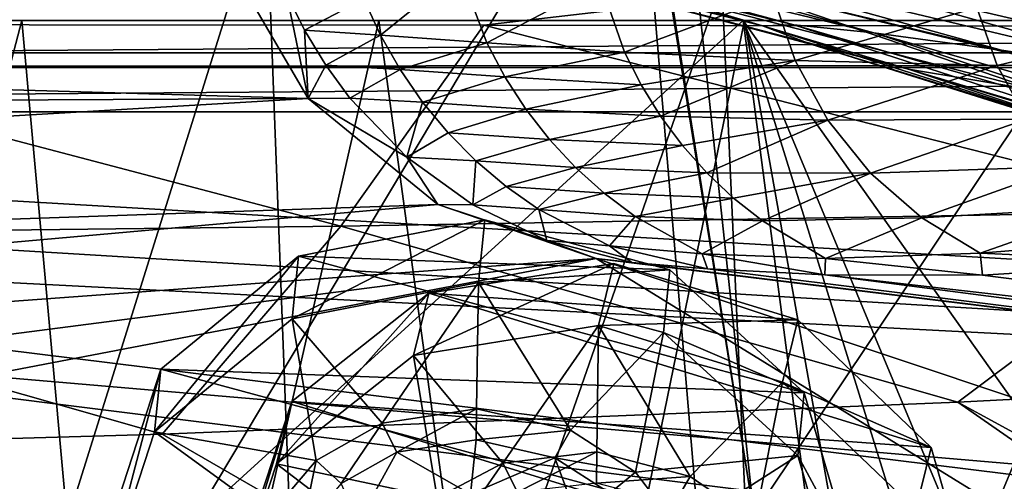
# Model space of a CAD drawing. Header units: metres. Extents: x -1004 to 0, y -808 to 0.
# Tile 136 of 160: x -366 to -308, y -80 to -52. Entities that reach past the tile are written whole.
import ezdxf

# ---------------------------------------------------------------- set-up
doc = ezdxf.new("R2010")
doc.units = ezdxf.units.M

msp = doc.modelspace()

# ---------------------------------------------------------------- linework, layer by layer
at = {"layer": 'None'}
for points in [[(-329.888824, -38.088737, 1930.046631), (-378.607605, -119.60273, 1985.827881), (-382.221283, -31.021881, 1934.762817)], [(-322.60022, -124.122322, 1979.295166), (-378.607605, -119.60273, 1985.827881), (-329.888824, -38.088737, 1930.046631)], [(-322.885803, -81.489136, 1954.172607), (-322.60022, -124.122322, 1979.295166), (-329.888824, -38.088737, 1930.046631)], [(-329.888824, -38.088737, 1930.046631), (-329.803864, -38.102722, 1930.036133), (-322.885803, -81.489136, 1954.172607)], [(-329.803864, -38.102722, 1930.036133), (-327.490509, -38.486088, 1929.765381), (-322.885803, -81.489136, 1954.172607)], [(-322.885803, -81.489136, 1954.172607), (-327.490509, -38.486088, 1929.765381), (-297.666809, -43.873398, 1928.242798)], [(-351.741699, -44.368996, 1507.820435), (-376.558838, -123.533806, 1555.031372), (-378.974548, -39.71484, 1506.693237)], [(-943.0271, -42.2672, 2063.060059), (-943.0271, -52.26717, 2063.060059), (-61.027081, -42.267323, 2063.060059)], [(-61.027081, -42.267323, 163.059998), (-61.026958, -52.26717, 163.059998), (-943.0271, -42.2672, 163.059998)], [(-943.0271, -42.2672, 163.059998), (-61.026958, -52.26717, 163.059998), (-943.0271, -52.26717, 163.059998)], [(-943.0271, -52.26717, 2063.060059), (-61.026958, -52.26717, 2063.060059), (-61.027081, -42.267323, 2063.060059)], [(-531.962463, -59.26767, 664.851257), (-249.112656, -44.404568, 665.240845), (-493.932129, -42.133965, 665.300049)], [(-322.885803, -81.489136, 1954.172607), (-297.666809, -43.873398, 1928.242798), (-307.902313, -82.908188, 1952.266235)], [(-249.112656, -44.404568, 665.240845), (-531.962463, -59.26767, 664.851257), (-202.874207, -76.227615, 664.407471)], [(-348.900391, -119.331909, 1551.006836), (-376.558838, -123.533806, 1555.031372), (-351.741699, -44.368996, 1507.820435)], [(-324.765137, -50.017815, 1509.10791), (-348.900391, -119.331909, 1551.006836), (-351.741699, -44.368996, 1507.820435)], [(-320.502441, -52.521122, 1333.181152), (-346.032379, -46.272892, 1378.560059), (-344.140472, -46.114922, 1333.198608)], [(-322.363007, -52.581688, 1378.559692), (-346.032379, -46.272892, 1378.560059), (-320.502441, -52.521122, 1333.181152)], [(-346.032379, -46.272892, 1378.560059), (-322.363007, -52.581688, 1378.559692), (-343.301666, -47.293324, 1413.208984)], [(-339.561523, -46.469772, 1288.034424), (-315.786743, -53.000256, 1288.011963), (-344.140472, -46.114922, 1333.198608)], [(-344.140472, -46.114922, 1333.198608), (-315.786743, -53.000256, 1288.011963), (-320.502441, -52.521122, 1333.181152)], [(-339.561523, -46.469772, 1288.034424), (-332.297424, -47.333519, 1243.259888), (-308.219482, -54.015511, 1243.258789)], [(-315.786743, -53.000256, 1288.011963), (-339.561523, -46.469772, 1288.034424), (-308.219482, -54.015511, 1243.258789)], [(-343.301666, -47.293324, 1413.208984), (-322.363007, -52.581688, 1378.559692), (-319.438293, -53.694134, 1413.385254)], [(-338.164642, -48.696449, 1447.124756), (-343.301666, -47.293324, 1413.208984), (-319.438293, -53.694134, 1413.385254)], [(-332.297424, -47.333519, 1243.259888), (-322.363861, -48.699509, 1199.064941), (-297.819336, -55.560478, 1199.125366)], [(-332.297424, -47.333519, 1243.259888), (-297.819336, -55.560478, 1199.125366), (-308.219482, -54.015511, 1243.258789)], [(-637.780579, -48.406116, 1607.5177), (-349.237091, -56.875664, 1607.294556), (-354.224518, -48.323433, 1607.518677)], [(-354.224518, -48.323433, 1607.518677), (-349.237091, -56.875664, 1607.294556), (-350.523926, -50.679359, 1649.699097)], [(-637.81189, -58.361294, 1607.256836), (-349.237091, -56.875664, 1607.294556), (-637.780579, -48.406116, 1607.5177)], [(-331.252136, -49.917217, 1479.793945), (-338.164642, -48.696449, 1447.124756), (-313.731018, -55.156986, 1447.401611)], [(-313.731018, -55.156986, 1447.401611), (-338.164642, -48.696449, 1447.124756), (-319.438293, -53.694134, 1413.385254)], [(-322.363861, -48.699509, 1199.064941), (-284.782043, -57.470615, 1155.747559), (-297.819336, -55.560478, 1199.125366)], [(-322.363861, -48.699509, 1199.064941), (-309.941284, -50.414143, 1155.576294), (-284.782043, -57.470615, 1155.747559)], [(-345.946838, -50.995998, 1692.037109), (-344.968475, -53.13139, 1691.991455), (-340.266571, -49.333397, 1734.206665)], [(-340.266571, -49.333397, 1734.206665), (-344.968475, -53.13139, 1691.991455), (-338.679626, -53.595192, 1734.107422)], [(-331.94635, -50.036453, 1776.012695), (-340.266571, -49.333397, 1734.206665), (-338.679626, -53.595192, 1734.107422)], [(-321.921265, -113.105431, 1545.40979), (-348.900391, -119.331909, 1551.006836), (-324.765137, -50.017815, 1509.10791)], [(-331.94635, -50.036453, 1776.012695), (-338.679626, -53.595192, 1734.107422), (-330.519928, -54.137676, 1775.916504)], [(-321.732208, -50.822426, 1817.403442), (-331.94635, -50.036453, 1776.012695), (-330.519928, -54.137676, 1775.916504)], [(-324.765137, -50.017815, 1509.10791), (-331.252136, -49.917217, 1479.793945), (-306.108185, -56.41354, 1479.853638)], [(-306.108185, -56.41354, 1479.853638), (-331.252136, -49.917217, 1479.793945), (-313.731018, -55.156986, 1447.401611)], [(-298.321289, -56.500305, 1510.757568), (-321.921265, -113.105431, 1545.40979), (-324.765137, -50.017815, 1509.10791)], [(-298.321289, -56.500305, 1510.757568), (-324.765137, -50.017815, 1509.10791), (-306.108185, -56.41354, 1479.853638)], [(-309.941284, -50.414143, 1155.576294), (-298.157166, -50.784431, 1111.821167), (-272.47406, -57.925327, 1112.078247)], [(-309.941284, -50.414143, 1155.576294), (-272.47406, -57.925327, 1112.078247), (-284.782043, -57.470615, 1155.747559)], [(-349.455109, -52.850819, 1649.664185), (-345.946838, -50.995998, 1692.037109), (-350.523926, -50.679359, 1649.699097)], [(-350.523926, -50.679359, 1649.699097), (-349.237091, -56.875664, 1607.294556), (-349.455109, -52.850819, 1649.664185)], [(-344.968475, -53.13139, 1691.991455), (-345.946838, -50.995998, 1692.037109), (-349.455109, -52.850819, 1649.664185)], [(-321.732208, -50.822426, 1817.403442), (-330.519928, -54.137676, 1775.916504), (-320.433777, -54.634357, 1817.318359)], [(-321.732208, -50.822426, 1817.403442), (-320.433777, -54.634357, 1817.318359), (-309.681976, -51.502537, 1858.304443)], [(-320.433777, -54.634357, 1817.318359), (-308.488464, -54.930969, 1858.237183), (-309.681976, -51.502537, 1858.304443)], [(-309.681976, -51.502537, 1858.304443), (-308.488464, -54.930969, 1858.237183), (-295.867584, -51.886883, 1898.645142)], [(-943.0271, -52.26717, 2063.060059), (-428.863464, -52.26717, 2035.059937), (-61.026958, -52.26717, 2063.060059)], [(-61.026958, -52.26717, 163.059998), (-407.772705, -52.26717, 179.05925), (-943.0271, -52.26717, 163.059998)], [(-428.863464, -52.26717, 2035.059937), (-376.130707, -52.26717, 2033.806885), (-61.026958, -52.26717, 2063.060059)], [(-387.05249, -52.26717, 179.74173), (-407.772705, -52.26717, 179.05925), (-61.026958, -52.26717, 163.059998)], [(-387.05249, -52.26717, 179.74173), (-366.171051, -52.26717, 181.828079), (-383.947571, -120.332489, 187.140167)], [(-366.171051, -52.26717, 181.828079), (-387.05249, -52.26717, 179.74173), (-61.026958, -52.26717, 163.059998)], [(-366.171051, -52.26717, 181.828079), (-360.168396, -118.592033, 189.773727), (-383.947571, -120.332489, 187.140167)], [(-376.130707, -52.26717, 2033.806885), (-372.22702, -96.644707, 2025.778931), (-323.517303, -52.26717, 2030.046021)], [(-61.026958, -52.26717, 2063.060059), (-376.130707, -52.26717, 2033.806885), (-323.517303, -52.26717, 2030.046021)], [(-372.22702, -96.644707, 2025.778931), (-317.222504, -100.118637, 2020.946167), (-323.517303, -52.26717, 2030.046021)], [(-366.171051, -52.26717, 181.828079), (-345.062103, -52.26717, 185.403137), (-360.168396, -118.592033, 189.773727)], [(-61.026958, -52.26717, 163.059998), (-345.062103, -52.26717, 185.403137), (-366.171051, -52.26717, 181.828079)], [(-345.062103, -52.26717, 185.403137), (-336.40332, -115.66851, 194.224075), (-360.168396, -118.592033, 189.773727)], [(-345.062103, -52.26717, 185.403137), (-323.424683, -52.26717, 190.665115), (-336.40332, -115.66851, 194.224075)], [(-323.424683, -52.26717, 190.665115), (-345.062103, -52.26717, 185.403137), (-61.026958, -52.26717, 163.059998)], [(-323.424683, -52.26717, 190.665115), (-312.841736, -111.61409, 200.455399), (-336.40332, -115.66851, 194.224075)], [(-308.442505, -100.78614, 2019.896606), (-303.170807, -101.056534, 2019.255127), (-323.517303, -52.26717, 2030.046021)], [(-303.170807, -101.056534, 2019.255127), (-289.312134, -100.438484, 2017.681763), (-323.517303, -52.26717, 2030.046021)], [(-323.517303, -52.26717, 2030.046021), (-289.312134, -100.438484, 2017.681763), (-271.142548, -52.26717, 2023.785889)], [(-323.517303, -52.26717, 2030.046021), (-317.222504, -100.118637, 2020.946167), (-308.442505, -100.78614, 2019.896606)], [(-61.026958, -52.26717, 2063.060059), (-323.517303, -52.26717, 2030.046021), (-155.788605, -52.26717, 2035.012573)], [(-323.517303, -52.26717, 2030.046021), (-271.142548, -52.26717, 2023.785889), (-155.788605, -52.26717, 2035.012573)], [(-323.424683, -52.26717, 190.665115), (-301.283936, -52.26717, 197.828186), (-312.841736, -111.61409, 200.455399)], [(-301.283936, -52.26717, 197.828186), (-323.424683, -52.26717, 190.665115), (-61.026958, -52.26717, 163.059998)], [(-301.283936, -52.26717, 197.828186), (-289.953552, -106.590332, 208.299179), (-312.841736, -111.61409, 200.455399)], [(-295.867584, -51.886883, 1898.645142), (-308.488464, -54.930969, 1858.237183), (-294.769318, -54.885746, 1898.599609)], [(-348.199188, -54.918324, 1649.629639), (-344.968475, -53.13139, 1691.991455), (-349.455109, -52.850819, 1649.664185)], [(-349.237091, -56.875664, 1607.294556), (-348.199188, -54.918324, 1649.629639), (-349.455109, -52.850819, 1649.664185)], [(-297.223114, -60.051609, 1333.162476), (-322.363007, -52.581688, 1378.559692), (-320.502441, -52.521122, 1333.181152)], [(-299.017517, -59.993362, 1378.557983), (-322.363007, -52.581688, 1378.559692), (-297.223114, -60.051609, 1333.162476)], [(-322.363007, -52.581688, 1378.559692), (-299.017517, -59.993362, 1378.557983), (-319.438293, -53.694134, 1413.385254)], [(-315.786743, -53.000256, 1288.011963), (-292.430908, -60.664188, 1287.986084), (-320.502441, -52.521122, 1333.181152)], [(-320.502441, -52.521122, 1333.181152), (-292.430908, -60.664188, 1287.986084), (-297.223114, -60.051609, 1333.162476)], [(-292.430908, -60.664188, 1287.986084), (-315.786743, -53.000256, 1288.011963), (-284.649048, -61.827869, 1243.246216)], [(-315.786743, -53.000256, 1288.011963), (-308.219482, -54.015511, 1243.258789), (-284.649048, -61.827869, 1243.246216)], [(-343.806641, -55.171806, 1691.945679), (-344.968475, -53.13139, 1691.991455), (-348.199188, -54.918324, 1649.629639)], [(-338.679626, -53.595192, 1734.107422), (-344.968475, -53.13139, 1691.991455), (-343.806641, -55.171806, 1691.945679)], [(-338.679626, -53.595192, 1734.107422), (-343.806641, -55.171806, 1691.945679), (-337.612671, -55.604336, 1734.056274)], [(-330.519928, -54.137676, 1775.916504), (-338.679626, -53.595192, 1734.107422), (-337.612671, -55.604336, 1734.056274)], [(-329.544006, -56.07827, 1775.865112), (-330.519928, -54.137676, 1775.916504), (-337.612671, -55.604336, 1734.056274)], [(-330.519928, -54.137676, 1775.916504), (-329.544006, -56.07827, 1775.865112), (-320.433777, -54.634357, 1817.318359)], [(-319.438293, -53.694134, 1413.385254), (-299.017517, -59.993362, 1378.557983), (-295.864014, -61.099407, 1413.545776)], [(-319.438293, -53.694134, 1413.385254), (-295.864014, -61.099407, 1413.545776), (-313.731018, -55.156986, 1447.401611)], [(-308.219482, -54.015511, 1243.258789), (-297.819336, -55.560478, 1199.125366), (-285.773071, -59.40292, 1199.145386)], [(-308.219482, -54.015511, 1243.258789), (-285.773071, -59.40292, 1199.145386), (-284.649048, -61.827869, 1243.246216)], [(-320.433777, -54.634357, 1817.318359), (-329.544006, -56.07827, 1775.865112), (-328.40274, -57.926014, 1775.81189)], [(-318.494507, -58.160942, 1817.221436), (-320.433777, -54.634357, 1817.318359), (-328.40274, -57.926014, 1775.81189)], [(-308.488464, -54.930969, 1858.237183), (-320.433777, -54.634357, 1817.318359), (-318.494507, -58.160942, 1817.221436)], [(-349.237091, -56.875664, 1607.294556), (-346.765869, -56.866184, 1649.595703), (-348.199188, -54.918324, 1649.629639)], [(-346.765869, -56.866184, 1649.595703), (-343.806641, -55.171806, 1691.945679), (-348.199188, -54.918324, 1649.629639)], [(-342.470184, -57.101757, 1691.900391), (-343.806641, -55.171806, 1691.945679), (-346.765869, -56.866184, 1649.595703)], [(-337.612671, -55.604336, 1734.056274), (-343.806641, -55.171806, 1691.945679), (-342.470184, -57.101757, 1691.900391)], [(-306.720154, -58.098354, 1858.155396), (-308.488464, -54.930969, 1858.237183), (-318.494507, -58.160942, 1817.221436)], [(-295.864014, -61.099407, 1413.545776), (-289.555817, -62.543907, 1447.660156), (-313.731018, -55.156986, 1447.401611)], [(-313.731018, -55.156986, 1447.401611), (-289.555817, -62.543907, 1447.660156), (-306.108185, -56.41354, 1479.853638)], [(-294.769318, -54.885746, 1898.599609), (-308.488464, -54.930969, 1858.237183), (-306.720154, -58.098354, 1858.155396)], [(-336.374207, -57.512032, 1734.004517), (-337.612671, -55.604336, 1734.056274), (-342.470184, -57.101757, 1691.900391)], [(-329.544006, -56.07827, 1775.865112), (-337.612671, -55.604336, 1734.056274), (-336.374207, -57.512032, 1734.004517)], [(-328.40274, -57.926014, 1775.81189), (-329.544006, -56.07827, 1775.865112), (-336.374207, -57.512032, 1734.004517)], [(-637.81189, -58.361294, 1607.256836), (-615.470276, -72.550049, 1606.88501), (-349.237091, -56.875664, 1607.294556)], [(-615.470276, -72.550049, 1606.88501), (-341.576477, -63.148872, 1607.130249), (-349.237091, -56.875664, 1607.294556)], [(-343.410339, -60.344074, 1649.530273), (-346.765869, -56.866184, 1649.595703), (-349.237091, -56.875664, 1607.294556)], [(-341.576477, -63.148872, 1607.130249), (-343.410339, -60.344074, 1649.530273), (-349.237091, -56.875664, 1607.294556)], [(-343.410339, -60.344074, 1649.530273), (-342.470184, -57.101757, 1691.900391), (-346.765869, -56.866184, 1649.595703)], [(-295.983002, -104.537399, 1538.428955), (-321.921265, -113.105431, 1545.40979), (-298.321289, -56.500305, 1510.757568)], [(-340.968628, -58.906216, 1691.855835), (-342.470184, -57.101757, 1691.900391), (-343.410339, -60.344074, 1649.530273)], [(-336.374207, -57.512032, 1734.004517), (-342.470184, -57.101757, 1691.900391), (-340.968628, -58.906216, 1691.855835)], [(-340.968628, -58.906216, 1691.855835), (-334.97287, -59.303493, 1733.952637), (-336.374207, -57.512032, 1734.004517)], [(-334.97287, -59.303493, 1733.952637), (-328.40274, -57.926014, 1775.81189), (-336.374207, -57.512032, 1734.004517)], [(-334.97287, -59.303493, 1733.952637), (-327.104065, -59.666676, 1775.757324), (-328.40274, -57.926014, 1775.81189)], [(-327.104065, -59.666676, 1775.757324), (-318.494507, -58.160942, 1817.221436), (-328.40274, -57.926014, 1775.81189)], [(-318.494507, -58.160942, 1817.221436), (-327.104065, -59.666676, 1775.757324), (-325.658264, -61.28764, 1775.701904)], [(-315.972229, -61.296837, 1817.115479), (-318.494507, -58.160942, 1817.221436), (-325.658264, -61.28764, 1775.701904)], [(-306.720154, -58.098354, 1858.155396), (-318.494507, -58.160942, 1817.221436), (-315.972229, -61.296837, 1817.115479)], [(-304.429474, -60.910816, 1858.061768), (-306.720154, -58.098354, 1858.155396), (-315.972229, -61.296837, 1817.115479)], [(-594.247375, -171.585114, 661.909546), (-196.308548, -147.470947, 662.541565), (-531.962463, -59.26767, 664.851257)], [(-196.308548, -147.470947, 662.541565), (-191.884094, -88.40519, 664.088562), (-531.962463, -59.26767, 664.851257)], [(-531.962463, -59.26767, 664.851257), (-191.884094, -88.40519, 664.088562), (-202.874207, -76.227615, 664.407471)], [(-339.313843, -60.572037, 1691.812378), (-340.968628, -58.906216, 1691.855835), (-343.410339, -60.344074, 1649.530273)], [(-334.97287, -59.303493, 1733.952637), (-340.968628, -58.906216, 1691.855835), (-339.313843, -60.572037, 1691.812378)], [(-333.41983, -60.965702, 1733.901001), (-334.97287, -59.303493, 1733.952637), (-339.313843, -60.572037, 1691.812378)], [(-327.104065, -59.666676, 1775.757324), (-334.97287, -59.303493, 1733.952637), (-333.41983, -60.965702, 1733.901001)], [(-325.658264, -61.28764, 1775.701904), (-327.104065, -59.666676, 1775.757324), (-333.41983, -60.965702, 1733.901001)], [(-339.490112, -63.178596, 1649.470215), (-343.410339, -60.344074, 1649.530273), (-341.576477, -63.148872, 1607.130249)], [(-339.490112, -63.178596, 1649.470215), (-339.313843, -60.572037, 1691.812378), (-343.410339, -60.344074, 1649.530273)], [(-337.518402, -62.086548, 1691.770264), (-339.313843, -60.572037, 1691.812378), (-339.490112, -63.178596, 1649.470215)], [(-333.41983, -60.965702, 1733.901001), (-339.313843, -60.572037, 1691.812378), (-337.518402, -62.086548, 1691.770264)], [(-331.726868, -62.486088, 1733.849976), (-333.41983, -60.965702, 1733.901001), (-337.518402, -62.086548, 1691.770264)], [(-325.658264, -61.28764, 1775.701904), (-333.41983, -60.965702, 1733.901001), (-331.726868, -62.486088, 1733.849976)], [(-304.429474, -60.910816, 1858.061768), (-315.972229, -61.296837, 1817.115479), (-312.942383, -63.948524, 1817.003662)], [(-301.684357, -63.284969, 1857.958984), (-304.429474, -60.910816, 1858.061768), (-312.942383, -63.948524, 1817.003662)], [(-324.076294, -62.776718, 1775.645874), (-325.658264, -61.28764, 1775.701904), (-331.726868, -62.486088, 1733.849976)], [(-315.972229, -61.296837, 1817.115479), (-325.658264, -61.28764, 1775.701904), (-324.076294, -62.776718, 1775.645874)], [(-322.369049, -64.121727, 1775.589844), (-315.972229, -61.296837, 1817.115479), (-324.076294, -62.776718, 1775.645874)], [(-315.972229, -61.296837, 1817.115479), (-322.369049, -64.121727, 1775.589844), (-312.942383, -63.948524, 1817.003662)], [(-335.59491, -63.437088, 1691.729858), (-337.518402, -62.086548, 1691.770264), (-339.490112, -63.178596, 1649.470215)], [(-331.726868, -62.486088, 1733.849976), (-337.518402, -62.086548, 1691.770264), (-335.59491, -63.437088, 1691.729858)], [(-329.905762, -63.852089, 1733.799927), (-331.726868, -62.486088, 1733.849976), (-335.59491, -63.437088, 1691.729858)], [(-324.076294, -62.776718, 1775.645874), (-331.726868, -62.486088, 1733.849976), (-329.905762, -63.852089, 1733.799927)], [(-322.369049, -64.121727, 1775.589844), (-324.076294, -62.776718, 1775.645874), (-329.905762, -63.852089, 1733.799927)], [(-615.470276, -72.550049, 1606.88501), (-591.933105, -85.384491, 1606.548584), (-341.576477, -63.148872, 1607.130249)], [(-591.933105, -85.384491, 1606.548584), (-332.205414, -66.348167, 1607.047974), (-341.576477, -63.148872, 1607.130249)], [(-341.576477, -63.148872, 1607.130249), (-332.205414, -66.348167, 1607.047974), (-335.122498, -65.274345, 1649.417358)], [(-335.122498, -65.274345, 1649.417358), (-339.490112, -63.178596, 1649.470215), (-341.576477, -63.148872, 1607.130249)], [(-335.59491, -63.437088, 1691.729858), (-339.490112, -63.178596, 1649.470215), (-335.122498, -65.274345, 1649.417358)], [(-329.905762, -63.852089, 1733.799927), (-335.59491, -63.437088, 1691.729858), (-331.423981, -65.601555, 1691.655762)], [(-331.423981, -65.601555, 1691.655762), (-335.59491, -63.437088, 1691.729858), (-335.122498, -65.274345, 1649.417358)], [(-301.684357, -63.284969, 1857.958984), (-312.942383, -63.948524, 1817.003662), (-309.493134, -66.029953, 1816.889404)], [(-298.56427, -65.144127, 1857.85022), (-301.684357, -63.284969, 1857.958984), (-309.493134, -66.029953, 1816.889404)], [(-325.935669, -66.076126, 1733.704834), (-329.905762, -63.852089, 1733.799927), (-331.423981, -65.601555, 1691.655762)], [(-322.369049, -64.121727, 1775.589844), (-329.905762, -63.852089, 1733.799927), (-325.935669, -66.076126, 1733.704834)], [(-312.942383, -63.948524, 1817.003662), (-322.369049, -64.121727, 1775.589844), (-318.63147, -66.335747, 1775.47937)], [(-309.493134, -66.029953, 1816.889404), (-312.942383, -63.948524, 1817.003662), (-318.63147, -66.335747, 1775.47937)], [(-318.63147, -66.335747, 1775.47937), (-322.369049, -64.121727, 1775.589844), (-325.935669, -66.076126, 1733.704834)], [(-309.493134, -66.029953, 1816.889404), (-297.378326, -66.572098, 1849.74353), (-298.56427, -65.144127, 1857.85022)], [(-332.205414, -66.348167, 1607.047974), (-330.090454, -66.582947, 1655.322266), (-335.122498, -65.274345, 1649.417358)], [(-335.122498, -65.274345, 1649.417358), (-330.090454, -66.582947, 1655.322266), (-331.423981, -65.601555, 1691.655762)], [(-330.090454, -66.582947, 1655.322266), (-325.61673, -66.957962, 1703.570801), (-331.423981, -65.601555, 1691.655762)], [(-331.423981, -65.601555, 1691.655762), (-325.61673, -66.957962, 1703.570801), (-325.935669, -66.076126, 1733.704834)], [(-591.933105, -85.384491, 1606.548584), (-567.294678, -96.737617, 1606.251099), (-332.205414, -66.348167, 1607.047974)], [(-567.294678, -96.737617, 1606.251099), (-541.695801, -106.479683, 1605.995728), (-332.205414, -66.348167, 1607.047974)], [(-332.205414, -66.348167, 1607.047974), (-541.695801, -106.479683, 1605.995728), (-272.857819, -102.921715, 1606.087891)], [(-272.857819, -102.921715, 1606.087891), (-246.948975, -94.762154, 1606.301514), (-332.205414, -66.348167, 1607.047974)], [(-246.948975, -94.762154, 1606.301514), (-225.76767, -79.417076, 1606.705933), (-332.205414, -66.348167, 1607.047974)], [(-332.205414, -66.348167, 1607.047974), (-225.76767, -79.417076, 1606.705933), (-330.090454, -66.582947, 1655.322266)], [(-325.61673, -66.957962, 1703.570801), (-318.67804, -67.316513, 1752.300415), (-325.935669, -66.076126, 1733.704834)], [(-325.935669, -66.076126, 1733.704834), (-318.67804, -67.316513, 1752.300415), (-318.63147, -66.335747, 1775.47937)], [(-318.67804, -67.316513, 1752.300415), (-309.347412, -67.335449, 1800.758545), (-318.63147, -66.335747, 1775.47937)], [(-318.63147, -66.335747, 1775.47937), (-309.347412, -67.335449, 1800.758545), (-309.493134, -66.029953, 1816.889404)], [(-309.347412, -67.335449, 1800.758545), (-297.378326, -66.572098, 1849.74353), (-309.493134, -66.029953, 1816.889404)], [(-225.767654, -79.416962, 1703.572632), (-325.61673, -66.957962, 1703.570801), (-330.090454, -66.582947, 1655.322266)], [(-225.76767, -79.417076, 1606.705933), (-225.767654, -79.416962, 1703.572632), (-330.090454, -66.582947, 1655.322266)], [(-318.67804, -67.316513, 1752.300415), (-325.61673, -66.957962, 1703.570801), (-225.767654, -79.416962, 1703.572632)], [(-297.378326, -66.572098, 1849.74353), (-309.347412, -67.335449, 1800.758545), (-225.767654, -77.948128, 1800.771362)], [(-225.767654, -77.948128, 1800.771362), (-309.347412, -67.335449, 1800.758545), (-318.67804, -67.316513, 1752.300415)], [(-225.767654, -77.948128, 1800.771362), (-318.67804, -67.316513, 1752.300415), (-225.767654, -79.416962, 1703.572632)]]:
    msp.add_3dface(points, dxfattribs=at)
at = {"layer": 'None012310'}
for points in [[(-16.018654, -16.016087, 2063.023682), (-949.849792, -54.184963, 2063.023682), (-988.018677, -16.016087, 2063.023682)], [(-54.187531, -54.184963, 2063.023682), (-949.849792, -54.184963, 2063.023682), (-16.018654, -16.016087, 2063.023682)], [(-51.716675, -51.714104, 2065.279785), (-952.320618, -51.714104, 2065.279785), (-502.018646, -55.05748, 2077.158447)], [(-54.777439, -54.774872, 2076.154297), (-51.716675, -51.714104, 2065.279785), (-502.018646, -55.05748, 2077.158447)], [(-502.018646, -57.672649, 2075.415039), (-949.849792, -54.184963, 2063.023682), (-54.187531, -54.184963, 2063.023682)], [(-57.675217, -57.672649, 2075.415039), (-502.018646, -57.672649, 2075.415039), (-54.187531, -54.184963, 2063.023682)], [(-502.018646, -55.05748, 2077.158447), (-55.064697, -55.05748, 2077.158447), (-54.777439, -54.774872, 2076.154297)], [(-183.245575, -194.333847, 2169.999756), (-102.282211, -155.084702, 2143.836426), (-502.018646, -55.05748, 2077.158447)], [(-102.282211, -155.084702, 2143.836426), (-85.649628, -133.430511, 2129.401611), (-502.018646, -55.05748, 2077.158447)], [(-502.018646, -55.05748, 2077.158447), (-85.649628, -133.430511, 2129.401611), (-71.919212, -108.316185, 2112.660645)], [(-71.919212, -108.316185, 2112.660645), (-61.463383, -80.740639, 2094.278809), (-502.018646, -55.05748, 2077.158447)], [(-61.463383, -80.740639, 2094.278809), (-55.064697, -55.05748, 2077.158447), (-502.018646, -55.05748, 2077.158447)], [(-502.018646, -55.05748, 2077.158447), (-502.018646, -194.333847, 2169.999756), (-183.245575, -194.333847, 2169.999756)], [(-502.018646, -195.279739, 2167.143799), (-502.018646, -57.672649, 2075.415039), (-183.245575, -195.279739, 2167.143799)], [(-502.018646, -57.672649, 2075.415039), (-104.109055, -156.91658, 2141.570801), (-183.245575, -195.279739, 2167.143799)], [(-57.675217, -57.672649, 2075.415039), (-64.179741, -84.149132, 2093.064209), (-502.018646, -57.672649, 2075.415039)], [(-64.179741, -84.149132, 2093.064209), (-74.454552, -111.255226, 2111.133057), (-502.018646, -57.672649, 2075.415039)], [(-502.018646, -57.672649, 2075.415039), (-74.454552, -111.255226, 2111.133057), (-87.850006, -135.748581, 2127.460449)], [(-87.850006, -135.748581, 2127.460449), (-104.109055, -156.91658, 2141.570801), (-502.018646, -57.672649, 2075.415039)]]:
    msp.add_3dface(points, dxfattribs=at)
at = {"layer": 'None012329'}
for points in [[(-342.109467, -68.400177, 1953.923584), (-331.155212, -66.632126, 1951.361206), (-343.014374, -72.080841, 1947.515625)], [(-331.155212, -66.632126, 1951.361206), (-332.06012, -70.31279, 1944.953125), (-343.014374, -72.080841, 1947.515625)], [(-320.274292, -69.970879, 1951.742432), (-331.155212, -66.632126, 1951.361206), (-342.109467, -68.400177, 1953.923584)], [(-332.06012, -70.31279, 1944.953125), (-331.155212, -66.632126, 1951.361206), (-320.274292, -69.970879, 1951.742432)], [(-350.201843, -74.801285, 1958.743042), (-342.109467, -68.400177, 1953.923584), (-351.10672, -78.481949, 1952.334961)], [(-342.109467, -68.400177, 1953.923584), (-343.014374, -72.080841, 1947.515625), (-351.10672, -78.481949, 1952.334961)], [(-312.382172, -77.521812, 1954.965088), (-342.109467, -68.400177, 1953.923584), (-350.201843, -74.801285, 1958.743042)], [(-312.382172, -77.521812, 1954.965088), (-320.274292, -69.970879, 1951.742432), (-342.109467, -68.400177, 1953.923584)], [(-343.014374, -72.080841, 1947.515625), (-332.06012, -70.31279, 1944.953125), (-337.718414, -78.43782, 1950.419067)], [(-332.06012, -70.31279, 1944.953125), (-332.167297, -77.7808, 1949.257813), (-337.718414, -78.43782, 1950.419067)], [(-332.167297, -77.7808, 1949.257813), (-332.06012, -70.31279, 1944.953125), (-326.646484, -79.234276, 1949.31311)], [(-321.179169, -73.651543, 1945.334351), (-332.06012, -70.31279, 1944.953125), (-320.274292, -69.970879, 1951.742432)], [(-332.06012, -70.31279, 1944.953125), (-321.179169, -73.651543, 1945.334351), (-326.646484, -79.234276, 1949.31311)], [(-321.179169, -73.651543, 1945.334351), (-320.274292, -69.970879, 1951.742432), (-312.382172, -77.521812, 1954.965088)], [(-351.10672, -78.481949, 1952.334961), (-343.014374, -72.080841, 1947.515625), (-341.605927, -80.500221, 1952.152588)], [(-343.014374, -72.080841, 1947.515625), (-337.718414, -78.43782, 1950.419067), (-341.605927, -80.500221, 1952.152588)], [(-326.646484, -79.234276, 1949.31311), (-321.179169, -73.651543, 1945.334351), (-322.826172, -81.851135, 1950.276611)], [(-321.179169, -73.651543, 1945.334351), (-313.287079, -81.202477, 1948.557007), (-322.826172, -81.851135, 1950.276611)], [(-313.287079, -81.202477, 1948.557007), (-321.179169, -73.651543, 1945.334351), (-312.382172, -77.521812, 1954.965088)], [(-353.263977, -84.120277, 1964.528076), (-350.201843, -74.801285, 1958.743042), (-354.168884, -87.800941, 1958.120117)], [(-350.201843, -74.801285, 1958.743042), (-351.10672, -78.481949, 1952.334961), (-354.168884, -87.800941, 1958.120117)], [(-309.593628, -87.261673, 1960.165771), (-350.201843, -74.801285, 1958.743042), (-353.263977, -84.120277, 1964.528076)], [(-309.593628, -87.261673, 1960.165771), (-312.382172, -77.521812, 1954.965088), (-350.201843, -74.801285, 1958.743042)], [(-337.718414, -78.43782, 1950.419067), (-332.167297, -77.7808, 1949.257813), (-336.850586, -80.170349, 1951.291626)], [(-332.167297, -77.7808, 1949.257813), (-332.193726, -79.621773, 1950.31897), (-336.850586, -80.170349, 1951.291626)], [(-332.193726, -79.621773, 1950.31897), (-332.167297, -77.7808, 1949.257813), (-326.646484, -79.234276, 1949.31311)], [(-313.287079, -81.202477, 1948.557007), (-312.382172, -77.521812, 1954.965088), (-309.593628, -87.261673, 1960.165771)], [(-354.168884, -87.800941, 1958.120117), (-351.10672, -78.481949, 1952.334961), (-344.334656, -83.671303, 1954.359375)], [(-351.10672, -78.481949, 1952.334961), (-341.605927, -80.500221, 1952.152588), (-344.334656, -83.671303, 1954.359375)], [(-341.605927, -80.500221, 1952.152588), (-337.718414, -78.43782, 1950.419067), (-340.133209, -81.909271, 1952.754028)], [(-337.718414, -78.43782, 1950.419067), (-336.850586, -80.170349, 1951.291626), (-340.133209, -81.909271, 1952.754028)], [(-327.562225, -80.838501, 1950.363892), (-332.193726, -79.621773, 1950.31897), (-326.646484, -79.234276, 1949.31311)], [(-327.562225, -80.838501, 1950.363892), (-326.646484, -79.234276, 1949.31311), (-322.826172, -81.851135, 1950.276611)]]:
    msp.add_3dface(points, dxfattribs=at)
at = {"layer": 'None012331'}
for points in [[(-349.805511, -66.211342, 1520.287109), (-338.784821, -64.059593, 1518.389282), (-350.192719, -69.914566, 1513.839966)], [(-338.784821, -64.059593, 1518.389282), (-339.172028, -67.762817, 1511.942139), (-350.192719, -69.914566, 1513.839966)], [(-327.836975, -67.017204, 1519.430664), (-338.784821, -64.059593, 1518.389282), (-349.805511, -66.211342, 1520.287109)], [(-339.172028, -67.762817, 1511.942139), (-338.784821, -64.059593, 1518.389282), (-327.836975, -67.017204, 1519.430664)], [(-357.946075, -72.895882, 1524.615601), (-349.805511, -66.211342, 1520.287109), (-358.333252, -76.599106, 1518.168457)], [(-349.805511, -66.211342, 1520.287109), (-350.192719, -69.914566, 1513.839966), (-358.333252, -76.599106, 1518.168457)], [(-319.895416, -74.291687, 1523.132202), (-349.805511, -66.211342, 1520.287109), (-357.946075, -72.895882, 1524.615601)], [(-319.895416, -74.291687, 1523.132202), (-327.836975, -67.017204, 1519.430664), (-349.805511, -66.211342, 1520.287109)], [(-328.224182, -70.720436, 1512.983521), (-339.172028, -67.762817, 1511.942139), (-327.836975, -67.017204, 1519.430664)], [(-328.224182, -70.720436, 1512.983521), (-327.836975, -67.017204, 1519.430664), (-319.895416, -74.291687, 1523.132202)], [(-350.192719, -69.914566, 1513.839966), (-339.172028, -67.762817, 1511.942139), (-344.863373, -76.086029, 1517.064819)], [(-339.172028, -67.762817, 1511.942139), (-339.278534, -75.234566, 1516.240356), (-344.863373, -76.086029, 1517.064819)], [(-339.278534, -75.234566, 1516.240356), (-339.172028, -67.762817, 1511.942139), (-333.723816, -76.494659, 1516.630493)], [(-339.172028, -67.762817, 1511.942139), (-328.224182, -70.720436, 1512.983521), (-333.723816, -76.494659, 1516.630493)], [(-358.333252, -76.599106, 1518.168457), (-350.192719, -69.914566, 1513.839966), (-348.7742, -78.284592, 1518.5625)], [(-350.192719, -69.914566, 1513.839966), (-344.863373, -76.086029, 1517.064819), (-348.7742, -78.284592, 1518.5625)], [(-333.723816, -76.494659, 1516.630493), (-328.224182, -70.720436, 1512.983521), (-329.87973, -78.977692, 1517.825928)], [(-328.224182, -70.720436, 1512.983521), (-320.282623, -77.994911, 1516.685059), (-329.87973, -78.977692, 1517.825928)], [(-320.282623, -77.994911, 1516.685059), (-328.224182, -70.720436, 1512.983521), (-319.895416, -74.291687, 1523.132202)], [(-361.025208, -82.322105, 1530.214966), (-357.946075, -72.895882, 1524.615601), (-361.412415, -86.02533, 1523.767822)], [(-357.946075, -72.895882, 1524.615601), (-358.333252, -76.599106, 1518.168457), (-361.412415, -86.02533, 1523.767822)], [(-317.088104, -83.933838, 1528.501953), (-357.946075, -72.895882, 1524.615601), (-361.025208, -82.322105, 1530.214966)], [(-317.088104, -83.933838, 1528.501953), (-319.895416, -74.291687, 1523.132202), (-357.946075, -72.895882, 1524.615601)], [(-320.282623, -77.994911, 1516.685059), (-319.895416, -74.291687, 1523.132202), (-317.088104, -83.933838, 1528.501953)], [(-344.863373, -76.086029, 1517.064819), (-339.278534, -75.234566, 1516.240356), (-343.989929, -77.788147, 1517.990112)], [(-339.278534, -75.234566, 1516.240356), (-339.30481, -77.076462, 1517.299927), (-343.989929, -77.788147, 1517.990112)], [(-339.30481, -77.076462, 1517.299927), (-339.278534, -75.234566, 1516.240356), (-333.723816, -76.494659, 1516.630493)], [(-348.7742, -78.284592, 1518.5625), (-344.863373, -76.086029, 1517.064819), (-347.292236, -79.642044, 1519.253296)], [(-344.863373, -76.086029, 1517.064819), (-343.989929, -77.788147, 1517.990112), (-347.292236, -79.642044, 1519.253296)], [(-361.412415, -86.02533, 1523.767822), (-358.333252, -76.599106, 1518.168457), (-351.518982, -81.551231, 1520.60376)], [(-358.333252, -76.599106, 1518.168457), (-348.7742, -78.284592, 1518.5625), (-351.518982, -81.551231, 1520.60376)], [(-334.644836, -78.130951, 1517.625732), (-339.30481, -77.076462, 1517.299927), (-333.723816, -76.494659, 1516.630493)], [(-334.644836, -78.130951, 1517.625732), (-333.723816, -76.494659, 1516.630493), (-329.87973, -78.977692, 1517.825928)], [(-343.989929, -77.788147, 1517.990112), (-339.30481, -77.076462, 1517.299927), (-339.640594, -80.287949, 1511.708862)], [(-334.644836, -78.130951, 1517.625732), (-339.640594, -80.287949, 1511.708862), (-339.30481, -77.076462, 1517.299927)], [(-347.292236, -79.642044, 1519.253296), (-343.989929, -77.788147, 1517.990112), (-346.269836, -81.912422, 1513.040161)], [(-346.269836, -81.912422, 1513.040161), (-343.989929, -77.788147, 1517.990112), (-339.640594, -80.287949, 1511.708862)], [(-329.87973, -78.977692, 1517.825928), (-320.282623, -77.994911, 1516.685059), (-327.230896, -82.442192, 1519.65686)], [(-320.282623, -77.994911, 1516.685059), (-317.475311, -87.637062, 1522.054932), (-327.230896, -82.442192, 1519.65686)], [(-317.475311, -87.637062, 1522.054932), (-320.282623, -77.994911, 1516.685059), (-317.088104, -83.933838, 1528.501953)], [(-351.518982, -81.551231, 1520.60376), (-348.7742, -78.284592, 1518.5625), (-349.606995, -82.400543, 1520.976807)], [(-348.7742, -78.284592, 1518.5625), (-347.292236, -79.642044, 1519.253296), (-349.606995, -82.400543, 1520.976807)], [(-333.064545, -82.396828, 1512.525269), (-339.640594, -80.287949, 1511.708862), (-334.644836, -78.130951, 1517.625732)], [(-331.398804, -80.22506, 1518.633667), (-334.644836, -78.130951, 1517.625732), (-329.87973, -78.977692, 1517.825928)], [(-331.398804, -80.22506, 1518.633667), (-333.064545, -82.396828, 1512.525269), (-334.644836, -78.130951, 1517.625732)], [(-331.398804, -80.22506, 1518.633667), (-329.87973, -78.977692, 1517.825928), (-327.230896, -82.442192, 1519.65686)]]:
    msp.add_3dface(points, dxfattribs=at)
at = {"layer": 'None012349'}
for points in [[(-10, -10, 90), (-502.018646, -625.846375, 90), (-994.037292, -10, 90)], [(-494.003571, -626.560364, 90), (-502.018646, -625.846375, 90), (-10, -10, 90)], [(-485.779327, -628.854126, 90), (-494.003571, -626.560364, 90), (-10, -10, 90)], [(-477.800262, -632.855408, 90), (-485.779327, -628.854126, 90), (-10, -10, 90)], [(-10, -10, 90), (-470.61264, -638.481506, 90), (-477.800262, -632.855408, 90)], [(-217.024689, -763.271118, 90), (-470.61264, -638.481506, 90), (-10, -10, 90)], [(-982.615723, -15.961353, 163.059708), (-502.018616, -52.467403, 163.059708), (-21.421595, -15.961353, 163.059708)], [(-502.018616, -52.467403, 163.059708), (-392.651337, -52.505695, 163.059708), (-21.421595, -15.961353, 163.059708)], [(-21.421595, -15.961353, 163.059708), (-392.651337, -52.505695, 163.059708), (-338.845154, -52.554459, 163.059708)], [(-338.845154, -52.554459, 163.059708), (-285.397644, -52.625267, 163.059708), (-21.421595, -15.961353, 163.059708)], [(-398.868011, -65.046875, 141.306046), (-347.298248, -64.42363, 141.244705), (-392.651337, -52.505695, 163.059708)], [(-392.651337, -52.505695, 163.059708), (-347.298248, -64.42363, 141.244705), (-338.845154, -52.554459, 163.059708)], [(-347.298248, -64.42363, 141.244705), (-295.735138, -63.54958, 141.15271), (-338.845154, -52.554459, 163.059708)], [(-338.845154, -52.554459, 163.059708), (-295.735138, -63.54958, 141.15271), (-285.397644, -52.625267, 163.059708)], [(-347.298248, -64.42363, 141.244705), (-310.819183, -74.833893, 118.716827), (-295.735138, -63.54958, 141.15271)], [(-310.819183, -74.833893, 118.716827), (-261.20816, -72.273964, 118.761513), (-295.735138, -63.54958, 141.15271)], [(-398.868011, -65.046875, 141.306046), (-357.881531, -76.725929, 118.683807), (-347.298248, -64.42363, 141.244705)], [(-357.881531, -76.725929, 118.683807), (-310.819183, -74.833893, 118.716827), (-347.298248, -64.42363, 141.244705)], [(-405.341431, -78.099579, 118.659828), (-357.881531, -76.725929, 118.683807), (-398.868011, -65.046875, 141.306046)], [(-261.20816, -72.273964, 118.761513), (-310.819183, -74.833893, 118.716827), (-67.63723, -207.428024, 116.40239)], [(-310.819183, -74.833893, 118.716827), (-357.881531, -76.725929, 118.683807), (-65.750778, -245.26564, 115.741936)], [(-67.63723, -207.428024, 116.40239), (-310.819183, -74.833893, 118.716827), (-65.750778, -245.26564, 115.741936)], [(-65.750778, -245.26564, 115.741936), (-357.881531, -76.725929, 118.683807), (-405.341431, -78.099579, 118.659828)], [(-405.341431, -78.099579, 118.659828), (-490.16217, -606.131226, 109.443001), (-63.327908, -322.10611, 114.400681)], [(-63.327908, -322.10611, 114.400681), (-64.299881, -283.837677, 115.068657), (-405.341431, -78.099579, 118.659828)], [(-64.299881, -283.837677, 115.068657), (-65.750778, -245.26564, 115.741936), (-405.341431, -78.099579, 118.659828)]]:
    msp.add_3dface(points, dxfattribs=at)

doc.saveas('drawing.dxf')
